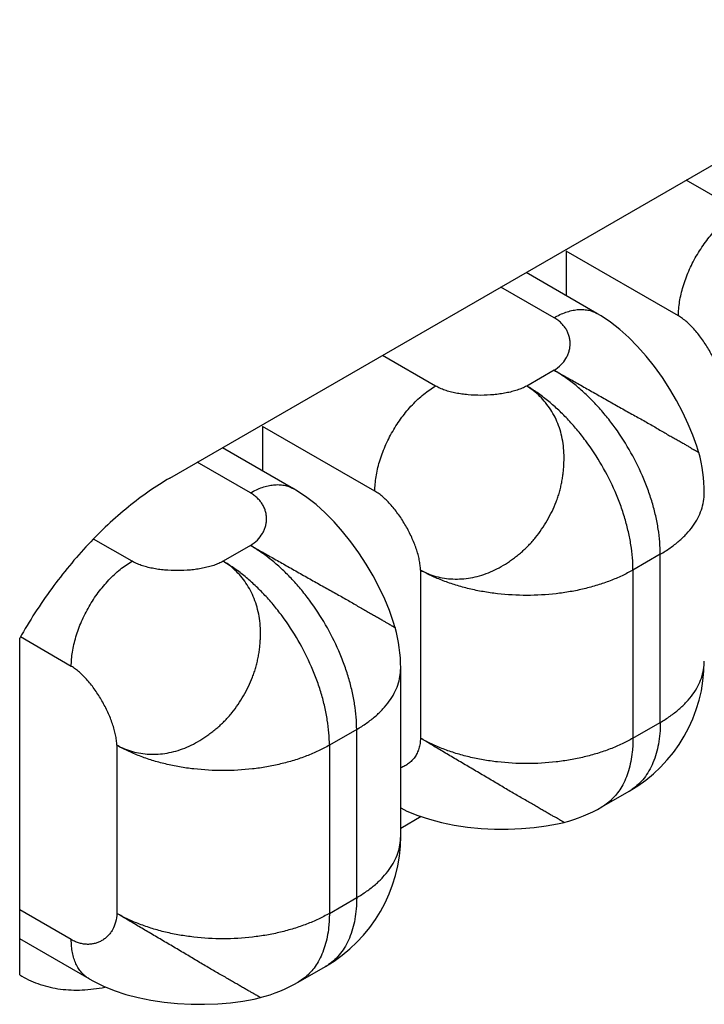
# Model space of a CAD drawing. Header units: inches. Extents: x 0 to 22, y 0 to 17.
# Tile 14 of 64: x 4.408 to 4.567, y 14.058 to 14.288. Entities that reach past the tile are written whole.
import ezdxf

# ---------------------------------------------------------------- set-up
doc = ezdxf.new("R2010")
doc.units = ezdxf.units.IN
doc.header["$LTSCALE"] = 1.21
doc.header["$MEASUREMENT"] = 0
doc.layers.get('0').update_dxf_attribs({"linetype": 'CONTINUOUS'})

msp = doc.modelspace()

# ---------------------------------------------------------------- linework, layer by layer
at = {"color": 3, "linetype": 'CONTINUOUS'}
for p, q in [((4.442869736, 14.18090076), (4.6550017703, 14.3033822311)), ((4.4078679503, 14.0651065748), (4.4078679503, 14.1436027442)), ((4.5013968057, 14.1020199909), (4.4966080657, 14.0992550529)), ((4.4078679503, 14.0651065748), (4.4083702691, 14.0648126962))]:
    msp.add_line(p, q, dxfattribs=at)
at = {"color": 7, "linetype": 'CONTINUOUS'}
for p, q in [((4.5754522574, 14.2431629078), (4.5630785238, 14.2503072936)), ((4.5351471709, 14.2337740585), (4.5351471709, 14.2233901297)), ((4.5613101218, 14.2186680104), (4.5351471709, 14.2337740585)), ((4.5423187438, 14.2192493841), (4.5258032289, 14.2287851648)), ((4.5323187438, 14.218258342), (4.5199450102, 14.2254027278)), ((4.5047415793, 14.2023357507), (4.4923678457, 14.2094801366)), ((4.5323187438, 14.2060101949), (4.5259547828, 14.2023357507)), ((4.4644364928, 14.1929469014), (4.4644364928, 14.1825629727)), ((4.4905994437, 14.1778408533), (4.4644364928, 14.1929469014)), ((4.4716084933, 14.1784219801), (4.4550925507, 14.1879580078)), ((4.4616080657, 14.1774311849), (4.4492343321, 14.1845755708)), ((4.4340309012, 14.1615085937), (4.4250620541, 14.1666870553)), ((4.4616080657, 14.1651830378), (4.4552441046, 14.1615085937)), ((4.5570674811, 14.1631441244), (4.5507035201, 14.1594696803)), ((4.5570674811, 14.123953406), (4.5570674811, 14.1631441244)), ((4.5012060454, 14.1594696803), (4.5012060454, 14.1202789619)), ((4.5507035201, 14.1594696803), (4.5507035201, 14.1202789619)), ((4.4198887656, 14.1370136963), (4.4080201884, 14.1438664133)), ((4.4966080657, 14.0974157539), (4.4966080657, 14.1366064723)), ((4.5507035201, 14.1202789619), (4.5570674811, 14.123953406)), ((4.486356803, 14.1223169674), (4.479992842, 14.1186425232)), ((4.486356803, 14.083126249), (4.486356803, 14.1223169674)), ((4.4304953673, 14.1186425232), (4.4304953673, 14.0794518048)), ((4.479992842, 14.1186425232), (4.479992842, 14.0794518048)), ((4.5434555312, 14.1042580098), (4.5498194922, 14.107932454)), ((4.479992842, 14.0794518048), (4.486356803, 14.083126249)), ((4.4198887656, 14.0733287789), (4.4078679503, 14.0802693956)), ((4.4240304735, 14.0641739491), (4.4078679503, 14.0735059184)), ((4.4727448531, 14.0634308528), (4.4791088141, 14.0671052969))]:
    msp.add_line(p, q, dxfattribs=at)
for points in [[(4.5660385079, 14.1868119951), (4.5655860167, 14.1883186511), (4.5646867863, 14.1908592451), (4.5635954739, 14.1934929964), (4.5623206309, 14.1961971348), (4.5608757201, 14.1989336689), (4.5592860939, 14.2016451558), (4.5575665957, 14.2042971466), (4.5557281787, 14.2068611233), (4.5537971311, 14.2092903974), (4.5517936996, 14.2115541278), (4.5497273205, 14.2136379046), (4.547609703, 14.2155270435), (4.5454565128, 14.2172074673), (4.543290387, 14.218666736), (4.5423076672, 14.2192557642)], [(4.4953278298, 14.145984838), (4.4948753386, 14.147491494), (4.4939761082, 14.150032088), (4.4928847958, 14.1526658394), (4.4916099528, 14.1553699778), (4.490165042, 14.1581065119), (4.4885754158, 14.1608179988), (4.4868559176, 14.1634699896), (4.4850175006, 14.1660339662), (4.483086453, 14.1684632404), (4.4810830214, 14.1707269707), (4.4790166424, 14.1728107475), (4.4768990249, 14.1746998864), (4.4747458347, 14.1763803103), (4.4725797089, 14.177839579), (4.471596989, 14.1784286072)], [(4.4966080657, 14.1040227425), (4.4980723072, 14.1033071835), (4.5006026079, 14.1022824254), (4.5032970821, 14.1013920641), (4.5061354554, 14.10064298), (4.5090983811, 14.1000383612), (4.5121688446, 14.0995792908), (4.5153100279, 14.0992680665), (4.5184674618, 14.0991043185), (4.5216117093, 14.099083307), (4.5247057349, 14.0992007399), (4.5276855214, 14.0994496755), (4.5305113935, 14.0998224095), (4.5331609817, 14.1003147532), (4.5346532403, 14.1006664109)], [(4.4240189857, 14.0641805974), (4.4250222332, 14.0636230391), (4.4273714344, 14.0624757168), (4.4299063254, 14.0614503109), (4.432605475, 14.0605600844), (4.4354481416, 14.0598119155), (4.4384134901, 14.0592090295), (4.4414831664, 14.0587522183), (4.4446213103, 14.0584430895), (4.4477752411, 14.0582807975), (4.450914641, 14.0582604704), (4.4540026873, 14.0583776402), (4.4569785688, 14.0586256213), (4.4598030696, 14.058997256), (4.4624516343, 14.0594886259), (4.463980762, 14.0598496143)]]:
    msp.add_lwpolyline(points, dxfattribs=at)
for centre, radius, start, end in [((4.5323187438, 14.1774336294), 0.035, 0.0007074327, 15.670726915), ((4.4616080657, 14.1366064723), 0.035, 0.0007074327, 15.670726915), ((4.5323178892, 14.1382434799), 0.0350008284, 300.001093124, 359.9990686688), ((4.543965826, 14.1180698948), 0.0117059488, 300.003442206, 303.9422990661), ((4.5259350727, 14.1346163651), 0.0350513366, 284.3520664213, 299.9901669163), ((4.4616072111, 14.0974163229), 0.0350008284, 300.001093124, 359.9990686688), ((4.4732551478, 14.0772427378), 0.0117059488, 300.0034422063, 303.9422990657), ((4.4552441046, 14.0937413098), 0.035, 284.3292349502, 300.0014147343)]:
    msp.add_arc(centre, radius, start, end, dxfattribs=at)
for points, knots in [([(4.5613101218, 14.2186680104), (4.5613101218, 14.2192151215), (4.5613588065, 14.2203342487), (4.5615647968, 14.2220357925), (4.5619039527, 14.2237831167), (4.5625360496, 14.2261791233), (4.5636389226, 14.2291764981), (4.5653888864, 14.2326428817), (4.5675158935, 14.2358916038), (4.5695602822, 14.2383454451), (4.5713192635, 14.2400909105), (4.5726629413, 14.2412583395), (4.5740335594, 14.2422875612), (4.5749784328, 14.2428893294), (4.5754522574, 14.2431629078)], [0, 0, 0, 0, 0.0558507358, 0.1142024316, 0.1748194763, 0.2374021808, 0.3670113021, 0.4999946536, 0.6329787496, 0.7625900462, 0.8251743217, 0.8857932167, 0.9441469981, 1, 1, 1, 1]), ([(4.5323187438, 14.218258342), (4.5327692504, 14.2185184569), (4.5336685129, 14.2189892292), (4.5350401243, 14.2195511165), (4.536387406, 14.2199443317), (4.5376976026, 14.2201652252), (4.5389586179, 14.220210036), (4.5401583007, 14.2200779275), (4.5412838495, 14.2197683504), (4.5419798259, 14.2194441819), (4.542307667, 14.2192557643)], [0, 0, 0, 0, 0.1485807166, 0.2894680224, 0.4226900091, 0.5486237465, 0.6679942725, 0.781947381, 0.8919997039, 1, 1, 1, 1]), ([(4.5323187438, 14.2060101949), (4.5329034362, 14.2063712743), (4.5339577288, 14.207191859), (4.5349719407, 14.2084856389), (4.5355345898, 14.2095897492), (4.5358354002, 14.2104345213), (4.5360198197, 14.2112977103), (4.5360871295, 14.2121697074), (4.5360364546, 14.2130407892), (4.5358669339, 14.2139012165), (4.5355777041, 14.2147411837), (4.5351679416, 14.21555083), (4.534636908, 14.2163202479), (4.53398391, 14.2170395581), (4.5332085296, 14.2176988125), (4.5326271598, 14.2180802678), (4.5323187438, 14.218258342)], [0, 0, 0, 0, 0.1372813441, 0.264092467, 0.3248237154, 0.3842341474, 0.4427115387, 0.500642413, 0.5584258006, 0.6164867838, 0.6752883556, 0.7353401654, 0.7972030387, 0.8614887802, 0.9288555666, 1, 1, 1, 1]), ([(4.5719167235, 14.2002968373), (4.5719129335, 14.2006799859), (4.5718586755, 14.2014736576), (4.5716635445, 14.2026889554), (4.5713601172, 14.2039582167), (4.5709566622, 14.2052668), (4.5704614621, 14.2066002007), (4.5696839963, 14.2084048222), (4.5685374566, 14.2106170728), (4.5672000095, 14.2127180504), (4.5660302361, 14.2142921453), (4.5651266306, 14.2153844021), (4.5641982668, 14.2163830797), (4.5632532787, 14.2172736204), (4.5622999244, 14.218041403), (4.5616400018, 14.2184775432), (4.5613101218, 14.2186680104)], [0, 0, 0, 0, 0.0525600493, 0.1088961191, 0.1686702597, 0.2314249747, 0.2966253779, 0.3636865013, 0.5008696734, 0.6379166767, 0.7048120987, 0.7697885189, 0.8322701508, 0.8917358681, 0.9477484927, 1, 1, 1, 1]), ([(4.5570674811, 14.1631441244), (4.5570674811, 14.1641008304), (4.5569819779, 14.1660591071), (4.5566218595, 14.1690370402), (4.5560284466, 14.1720956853), (4.5552082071, 14.1752043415), (4.5541689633, 14.1783339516), (4.5524959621, 14.1825164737), (4.5499296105, 14.1876001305), (4.5468102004, 14.1923644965), (4.5440245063, 14.1959046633), (4.5418337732, 14.1983695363), (4.539551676, 14.2006342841), (4.537199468, 14.2026776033), (4.5348005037, 14.2044785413), (4.5331472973, 14.205531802), (4.5323187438, 14.2060101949)], [0, 0, 0, 0, 0.0558012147, 0.114179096, 0.1748099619, 0.2373809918, 0.3015740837, 0.3670256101, 0.4999946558, 0.632964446, 0.698416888, 0.7626112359, 0.8251838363, 0.8858165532, 0.9441965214, 1, 1, 1, 1]), ([(4.5323187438, 14.2060101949), (4.5331656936, 14.2055529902), (4.5349063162, 14.2045882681), (4.5375751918, 14.2030779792), (4.5403700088, 14.201496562), (4.5432408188, 14.1998672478), (4.5456569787, 14.1984933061), (4.5475920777, 14.1974027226), (4.5494912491, 14.1963435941), (4.5513637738, 14.1953118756), (4.5531911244, 14.1942885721), (4.5549116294, 14.1933028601), (4.5565580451, 14.1923327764), (4.5581342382, 14.1914109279), (4.559227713, 14.1907851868), (4.5602546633, 14.1902071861), (4.5612101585, 14.1896713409), (4.5620901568, 14.1891725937), (4.5628882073, 14.1887064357), (4.563601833, 14.1882808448), (4.5642268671, 14.1879052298), (4.5646913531, 14.1876291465), (4.5650169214, 14.1874416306), (4.5652244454, 14.1873240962), (4.5654079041, 14.187221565), (4.5655673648, 14.1871331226), (4.5657028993, 14.1870578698), (4.565814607, 14.1869949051), (4.5659025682, 14.1869433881), (4.5659606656, 14.1869065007), (4.5659948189, 14.1868817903), (4.5660120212, 14.186867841), (4.5660232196, 14.186856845), (4.5660284, 14.1868497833), (4.5660292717, 14.1868466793)], [0, 0, 0, 0, 0.0744551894, 0.1539416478, 0.2372249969, 0.322867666, 0.4092958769, 0.4522401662, 0.4946991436, 0.5775129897, 0.6176263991, 0.6567133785, 0.73090076, 0.765452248, 0.7979665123, 0.8283592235, 0.8566134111, 0.8827117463, 0.9066059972, 0.9281076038, 0.9469878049, 0.9630169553, 0.9699060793, 0.976051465, 0.9814664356, 0.9861640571, 0.9901572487, 0.9934590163, 0.9960829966, 0.998043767, 0.9987772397, 0.9993456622, 0.9997505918, 1, 1, 1, 1]), ([(4.4905994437, 14.1778408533), (4.4905994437, 14.1783879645), (4.4906481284, 14.1795070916), (4.4908541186, 14.1812086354), (4.4911932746, 14.1829559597), (4.4918253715, 14.1853519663), (4.4929282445, 14.188349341), (4.4946782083, 14.1918157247), (4.4968052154, 14.1950644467), (4.498849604, 14.1975182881), (4.5006085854, 14.1992637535), (4.5019522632, 14.2004311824), (4.5033228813, 14.2014604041), (4.5042677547, 14.2020621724), (4.5047415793, 14.2023357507)], [0, 0, 0, 0, 0.0558507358, 0.1142024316, 0.1748194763, 0.2374021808, 0.3670113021, 0.4999946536, 0.6329787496, 0.7625900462, 0.8251743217, 0.8857932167, 0.9441469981, 1, 1, 1, 1]), ([(4.5012060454, 14.1594696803), (4.501773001, 14.1591498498), (4.5029526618, 14.1585803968), (4.5054535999, 14.1577317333), (4.508808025, 14.1572240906), (4.5122431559, 14.157465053), (4.5149867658, 14.1580911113), (4.5170469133, 14.1587909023), (4.5190618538, 14.1597173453), (4.5206875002, 14.1606514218), (4.5219588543, 14.1614855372), (4.5229016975, 14.1621548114), (4.5238260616, 14.162864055), (4.5247275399, 14.1636139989), (4.5256018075, 14.1644049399), (4.5264445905, 14.1652371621), (4.5272511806, 14.1661113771), (4.5282761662, 14.1673333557), (4.5294615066, 14.1689502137), (4.5307359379, 14.1709962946), (4.5318741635, 14.1731212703), (4.5326831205, 14.1749558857), (4.5332277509, 14.1764549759), (4.5335791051, 14.1775912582), (4.5338748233, 14.178738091), (4.5341187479, 14.179891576), (4.5343140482, 14.1810480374), (4.5344639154, 14.1822037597), (4.5345720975, 14.1833551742), (4.5346620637, 14.184872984), (4.5346661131, 14.1867471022), (4.5344702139, 14.1889554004), (4.5340487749, 14.1910894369), (4.5334177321, 14.1931282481), (4.5325925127, 14.1950525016), (4.5315852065, 14.1968436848), (4.5304052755, 14.1984848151), (4.529061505, 14.199957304), (4.5275773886, 14.2012507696), (4.5265055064, 14.2019956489), (4.5259547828, 14.2023357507)], [0, 0, 0, 0, 0.0278865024, 0.0559377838, 0.1129178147, 0.1718784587, 0.2022988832, 0.2333052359, 0.2649086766, 0.2971575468, 0.3135241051, 0.3300378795, 0.3466789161, 0.3634253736, 0.3802598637, 0.3971700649, 0.4141493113, 0.4311969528, 0.4654762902, 0.4999293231, 0.5343865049, 0.5686691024, 0.5857157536, 0.6026923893, 0.6196005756, 0.6364355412, 0.6531853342, 0.6698315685, 0.6863502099, 0.702718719, 0.7349586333, 0.7665409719, 0.7975366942, 0.8279664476, 0.8578062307, 0.8870649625, 0.9158295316, 0.9442099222, 0.9722707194, 1, 1, 1, 1]), ([(4.5259547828, 14.2023357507), (4.5256142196, 14.2021519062), (4.5248883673, 14.2018098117), (4.5237253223, 14.2013789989), (4.5224653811, 14.2010124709), (4.5211249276, 14.2007106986), (4.5197202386, 14.2004740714), (4.5177704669, 14.2002446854), (4.5152882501, 14.2001273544), (4.5128086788, 14.2002286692), (4.5108690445, 14.2004491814), (4.509477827, 14.2006815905), (4.5081546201, 14.2009826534), (4.506915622, 14.2013529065), (4.5057771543, 14.2017928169), (4.5050710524, 14.2021455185), (4.5047415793, 14.2023357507)], [0, 0, 0, 0, 0.0531281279, 0.1099514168, 0.1701052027, 0.2331217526, 0.2984664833, 0.3655616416, 0.5025340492, 0.6391099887, 0.7057227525, 0.7704154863, 0.8326371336, 0.8918929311, 0.947773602, 1, 1, 1, 1]), ([(4.5507035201, 14.1594696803), (4.5507035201, 14.1604263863), (4.5506180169, 14.1623846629), (4.5502578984, 14.1653625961), (4.5496644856, 14.1684212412), (4.5488442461, 14.1715298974), (4.5478050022, 14.1746595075), (4.5461320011, 14.1788420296), (4.5435656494, 14.1839256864), (4.5404462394, 14.1886900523), (4.5376605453, 14.1922302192), (4.5354698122, 14.1946950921), (4.5331877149, 14.19695984), (4.5308355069, 14.1990031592), (4.5284365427, 14.2008040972), (4.5267833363, 14.2018573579), (4.5259547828, 14.2023357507)], [0, 0, 0, 0, 0.0558012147, 0.114179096, 0.1748099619, 0.2373809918, 0.3015740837, 0.3670256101, 0.4999946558, 0.632964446, 0.698416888, 0.7626112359, 0.8251838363, 0.8858165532, 0.9441965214, 1, 1, 1, 1]), ([(4.4616080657, 14.1774311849), (4.4620585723, 14.1776912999), (4.4629578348, 14.1781620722), (4.4643294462, 14.1787239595), (4.4656767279, 14.1791171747), (4.4669869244, 14.1793380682), (4.4682479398, 14.1793828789), (4.4694476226, 14.1792507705), (4.4705731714, 14.1789411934), (4.4712691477, 14.1786170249), (4.4715969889, 14.1784286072)], [0, 0, 0, 0, 0.1485807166, 0.2894680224, 0.4226900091, 0.5486237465, 0.6679942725, 0.781947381, 0.8919997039, 1, 1, 1, 1]), ([(4.5012060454, 14.1594696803), (4.5012022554, 14.1598528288), (4.5011479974, 14.1606465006), (4.5009528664, 14.1618617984), (4.500649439, 14.1631310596), (4.5002459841, 14.1644396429), (4.499750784, 14.1657730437), (4.4989733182, 14.1675776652), (4.4978267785, 14.1697899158), (4.4964893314, 14.1718908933), (4.495319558, 14.1734649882), (4.4944159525, 14.174557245), (4.4934875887, 14.1755559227), (4.4925426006, 14.1764464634), (4.4915892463, 14.177214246), (4.4909293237, 14.1776503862), (4.4905994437, 14.1778408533)], [0, 0, 0, 0, 0.0525600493, 0.1088961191, 0.1686702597, 0.2314249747, 0.2966253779, 0.3636865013, 0.5008696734, 0.6379166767, 0.7048120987, 0.7697885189, 0.8322701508, 0.8917358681, 0.9477484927, 1, 1, 1, 1]), ([(4.4616080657, 14.1651830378), (4.4621927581, 14.1655441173), (4.4632470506, 14.166364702), (4.4642612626, 14.1676584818), (4.4648239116, 14.1687625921), (4.4651247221, 14.1696073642), (4.4653091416, 14.1704705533), (4.4653764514, 14.1713425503), (4.4653257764, 14.1722136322), (4.4651562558, 14.1730740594), (4.464867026, 14.1739140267), (4.4644572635, 14.174723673), (4.4639262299, 14.1754930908), (4.4632732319, 14.176212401), (4.4624978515, 14.1768716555), (4.4619164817, 14.1772531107), (4.4616080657, 14.1774311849)], [0, 0, 0, 0, 0.1372813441, 0.264092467, 0.3248237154, 0.3842341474, 0.4427115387, 0.500642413, 0.5584258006, 0.6164867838, 0.6752883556, 0.7353401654, 0.7972030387, 0.8614887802, 0.9288555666, 1, 1, 1, 1]), ([(4.5570674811, 14.1631441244), (4.5578562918, 14.1635995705), (4.5593581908, 14.1645521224), (4.5614125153, 14.1661415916), (4.5631896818, 14.1678425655), (4.5646711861, 14.1696384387), (4.5658421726, 14.1715133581), (4.5666896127, 14.1734506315), (4.5672038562, 14.1754304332), (4.5673185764, 14.1767709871), (4.5673185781, 14.1774336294)], [0, 0, 0, 0, 0.1484757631, 0.2894628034, 0.4227383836, 0.5486467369, 0.6679866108, 0.7819264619, 0.8919844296, 1, 1, 1, 1]), ([(4.486356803, 14.1223169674), (4.486356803, 14.1232736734), (4.4862712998, 14.12523195), (4.4859111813, 14.1282098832), (4.4853177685, 14.1312685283), (4.484497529, 14.1343771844), (4.4834582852, 14.1375067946), (4.481785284, 14.1416893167), (4.4792189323, 14.1467729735), (4.4760995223, 14.1515373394), (4.4733138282, 14.1550775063), (4.4711230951, 14.1575423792), (4.4688409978, 14.1598071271), (4.4664887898, 14.1618504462), (4.4640898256, 14.1636513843), (4.4624366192, 14.164704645), (4.4616080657, 14.1651830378)], [0, 0, 0, 0, 0.0558012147, 0.114179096, 0.1748099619, 0.2373809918, 0.3015740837, 0.3670256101, 0.4999946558, 0.632964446, 0.698416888, 0.7626112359, 0.8251838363, 0.8858165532, 0.9441965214, 1, 1, 1, 1]), ([(4.4616080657, 14.1651830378), (4.4624550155, 14.1647258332), (4.4641956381, 14.1637611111), (4.4668645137, 14.1622508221), (4.4696593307, 14.1606694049), (4.4725301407, 14.1590400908), (4.4749463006, 14.1576661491), (4.4768813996, 14.1565755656), (4.478780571, 14.1555164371), (4.4806530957, 14.1544847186), (4.4824804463, 14.153461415), (4.4842009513, 14.152475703), (4.4858473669, 14.1515056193), (4.4874235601, 14.1505837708), (4.4885170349, 14.1499580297), (4.4895439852, 14.1493800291), (4.4904994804, 14.1488441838), (4.4913794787, 14.1483454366), (4.4921775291, 14.1478792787), (4.4928911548, 14.1474536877), (4.493516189, 14.1470780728), (4.4939806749, 14.1468019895), (4.4943062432, 14.1466144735), (4.4945137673, 14.1464969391), (4.494697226, 14.1463944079), (4.4948566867, 14.1463059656), (4.4949922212, 14.1462307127), (4.4951039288, 14.1461677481), (4.4951918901, 14.1461162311), (4.4952499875, 14.1460793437), (4.4952841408, 14.1460546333), (4.495301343, 14.146040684), (4.4953125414, 14.1460296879), (4.4953177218, 14.1460226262), (4.4953185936, 14.1460195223)], [0, 0, 0, 0, 0.0744551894, 0.1539416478, 0.2372249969, 0.322867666, 0.4092958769, 0.4522401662, 0.4946991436, 0.5775129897, 0.6176263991, 0.6567133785, 0.73090076, 0.765452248, 0.7979665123, 0.8283592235, 0.8566134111, 0.8827117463, 0.9066059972, 0.9281076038, 0.9469878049, 0.9630169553, 0.9699060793, 0.976051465, 0.9814664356, 0.9861640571, 0.9901572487, 0.9934590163, 0.9960829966, 0.998043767, 0.9987772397, 0.9993456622, 0.9997505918, 1, 1, 1, 1]), ([(4.4198887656, 14.1370136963), (4.4198887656, 14.1375608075), (4.4199374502, 14.1386799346), (4.4201434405, 14.1403814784), (4.4204825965, 14.1421288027), (4.4211146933, 14.1445248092), (4.4222175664, 14.147522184), (4.4239675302, 14.1509885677), (4.4260945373, 14.1542372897), (4.4281389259, 14.1566911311), (4.4298979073, 14.1584365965), (4.4312415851, 14.1596040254), (4.4326122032, 14.1606332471), (4.4335570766, 14.1612350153), (4.4340309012, 14.1615085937)], [0, 0, 0, 0, 0.0558507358, 0.1142024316, 0.1748194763, 0.2374021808, 0.3670113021, 0.4999946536, 0.6329787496, 0.7625900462, 0.8251743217, 0.8857932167, 0.9441469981, 1, 1, 1, 1]), ([(4.4304953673, 14.1186425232), (4.4310652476, 14.1183356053), (4.4322462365, 14.117779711), (4.43410842, 14.1171410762), (4.4360554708, 14.1167134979), (4.4380666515, 14.1165121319), (4.4401214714, 14.1165352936), (4.4422004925, 14.1167826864), (4.4442816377, 14.1172555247), (4.4463404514, 14.1179575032), (4.4483508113, 14.1188919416), (4.4499717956, 14.1198324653), (4.451241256, 14.1206692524), (4.4521843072, 14.1213386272), (4.4531102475, 14.1220462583), (4.4540141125, 14.122793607), (4.4548910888, 14.1235815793), (4.4557364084, 14.1244110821), (4.4565447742, 14.1252834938), (4.457570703, 14.1265046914), (4.4587550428, 14.1281225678), (4.4600262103, 14.1301707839), (4.4611609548, 14.1322975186), (4.4619685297, 14.1341324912), (4.462514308, 14.1356311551), (4.4628681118, 14.1367668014), (4.4631674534, 14.1379127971), (4.4634153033, 14.1390654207), (4.4636140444, 14.1402211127), (4.4637660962, 14.1413762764), (4.4638742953, 14.1425274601), (4.463961, 14.1440455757), (4.4639571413, 14.1459204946), (4.4637520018, 14.1481288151), (4.4633280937, 14.1502627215), (4.4626990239, 14.15230154), (4.4618776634, 14.1542258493), (4.4608752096, 14.1560174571), (4.4597023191, 14.1576604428), (4.4583695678, 14.1591402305), (4.4568874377, 14.1604406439), (4.4558045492, 14.1611774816), (4.4552441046, 14.1615085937)], [0, 0, 0, 0, 0.0277242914, 0.0557798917, 0.0841548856, 0.1129138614, 0.1421668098, 0.1720006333, 0.2024242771, 0.2334137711, 0.2649897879, 0.2972233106, 0.3135886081, 0.3301040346, 0.3467470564, 0.3634936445, 0.3803254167, 0.3972304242, 0.4142038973, 0.4312474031, 0.4655237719, 0.4999748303, 0.5344218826, 0.5686954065, 0.5857402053, 0.602716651, 0.6196240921, 0.6364558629, 0.6531996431, 0.6698380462, 0.6863492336, 0.702713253, 0.7349571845, 0.7665558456, 0.7975575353, 0.8279733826, 0.8577843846, 0.8870091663, 0.9157365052, 0.9440716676, 0.9721182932, 1, 1, 1, 1]), ([(4.4552441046, 14.1615085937), (4.4549103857, 14.1613202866), (4.4541959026, 14.1609704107), (4.453045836, 14.160531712), (4.4517948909, 14.1601598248), (4.4504598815, 14.159854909), (4.4490575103, 14.1596170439), (4.4471059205, 14.1593880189), (4.4446167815, 14.1592748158), (4.4421285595, 14.1593825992), (4.4401804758, 14.1596086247), (4.4387827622, 14.1598450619), (4.4374537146, 14.1601497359), (4.4362100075, 14.1605228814), (4.435068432, 14.1609646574), (4.4343607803, 14.161318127), (4.4340309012, 14.1615085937)], [0, 0, 0, 0, 0.0525617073, 0.1088990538, 0.1686741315, 0.2314294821, 0.2966302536, 0.3636915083, 0.5008743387, 0.6379203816, 0.7048151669, 0.7697908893, 0.8322718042, 0.8917368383, 0.9477488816, 1, 1, 1, 1]), ([(4.479992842, 14.1186425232), (4.479992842, 14.1195992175), (4.4799073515, 14.1215574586), (4.479547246, 14.1245353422), (4.4789538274, 14.1275939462), (4.4781336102, 14.1307025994), (4.4770943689, 14.1338322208), (4.4754213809, 14.1380147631), (4.4728550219, 14.1430984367), (4.4697356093, 14.1478628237), (4.4669499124, 14.1514030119), (4.4647591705, 14.1538678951), (4.4624770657, 14.156132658), (4.4601248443, 14.1581759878), (4.4577258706, 14.1599769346), (4.4560726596, 14.1610302), (4.4552441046, 14.1615085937)], [0, 0, 0, 0, 0.0558005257, 0.1141770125, 0.1748069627, 0.2373780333, 0.3015715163, 0.3670231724, 0.4999925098, 0.6329629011, 0.6984155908, 0.7626101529, 0.8251830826, 0.8858161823, 0.9441964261, 1, 1, 1, 1]), ([(4.5507035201, 14.1594696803), (4.5498749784, 14.1589912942), (4.5481363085, 14.1580861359), (4.5453772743, 14.1569089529), (4.5424316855, 14.1558934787), (4.5393293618, 14.155049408), (4.5360993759, 14.1543845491), (4.5316406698, 14.1537420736), (4.5259548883, 14.1534227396), (4.5202691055, 14.1537420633), (4.5158103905, 14.154384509), (4.5125803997, 14.1550493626), (4.5094780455, 14.1558934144), (4.5065324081, 14.1569089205), (4.5037733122, 14.1580861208), (4.5020345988, 14.1589912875), (4.5012060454, 14.1594696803)], [0, 0, 0, 0, 0.0558023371, 0.1141802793, 0.1748113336, 0.2373831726, 0.3015771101, 0.3670289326, 0.4999978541, 0.6329670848, 0.6984190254, 0.7626127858, 0.8251849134, 0.8858172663, 0.9441968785, 1, 1, 1, 1]), ([(4.4304953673, 14.1186425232), (4.4304842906, 14.119029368), (4.4304176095, 14.1198289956), (4.4302091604, 14.1210515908), (4.4298965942, 14.1223259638), (4.4294876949, 14.1236376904), (4.4289902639, 14.1249724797), (4.4282140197, 14.126775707), (4.4270745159, 14.1289840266), (4.4257469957, 14.1310807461), (4.4245862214, 14.1326502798), (4.4236893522, 14.1337389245), (4.4227670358, 14.1347343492), (4.421826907, 14.1356222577), (4.420876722, 14.1363882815), (4.4202182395, 14.1368234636), (4.4198887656, 14.1370136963)], [0, 0, 0, 0, 0.0531265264, 0.1099485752, 0.1701014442, 0.2331173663, 0.2984617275, 0.3655567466, 0.5025294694, 0.6391063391, 0.7057197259, 0.7704131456, 0.8326354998, 0.8918919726, 0.9477732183, 1, 1, 1, 1]), ([(4.486356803, 14.1223169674), (4.4871456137, 14.1227724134), (4.4886475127, 14.1237249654), (4.4907018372, 14.1253144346), (4.4924790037, 14.1270154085), (4.4939605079, 14.1288112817), (4.4951314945, 14.1306862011), (4.4959789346, 14.1326234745), (4.4964931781, 14.1346032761), (4.4966078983, 14.13594383), (4.4966079, 14.1366064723)], [0, 0, 0, 0, 0.1484757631, 0.2894628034, 0.4227383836, 0.5486467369, 0.6679866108, 0.7819264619, 0.8919844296, 1, 1, 1, 1]), ([(4.5570674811, 14.123953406), (4.5578562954, 14.1244088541), (4.559358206, 14.1253614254), (4.561412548, 14.1269509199), (4.5631897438, 14.1286518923), (4.5646712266, 14.1304477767), (4.5658421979, 14.132322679), (4.5666896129, 14.1342599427), (4.5672038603, 14.1362397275), (4.5673185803, 14.1375802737), (4.5673185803, 14.138242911)], [0, 0, 0, 0, 0.1484764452, 0.2894660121, 0.4227433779, 0.5486505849, 0.6679889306, 0.7819278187, 0.8919852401, 1, 1, 1, 1]), ([(4.5570674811, 14.123953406), (4.5570674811, 14.1230876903), (4.5570004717, 14.1213960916), (4.5565916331, 14.1182101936), (4.5557680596, 14.1152450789), (4.554485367, 14.1126421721), (4.5533512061, 14.110959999), (4.5520313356, 14.109513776), (4.5510263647, 14.1087115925), (4.5505019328, 14.1083586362)], [0, 0, 0, 0, 0.1476289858, 0.2882148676, 0.5474173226, 0.6673253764, 0.7818273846, 0.8922014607, 1, 1, 1, 1]), ([(4.479992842, 14.1186425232), (4.47916429, 14.1181641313), (4.477425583, 14.1172589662), (4.4746664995, 14.1160817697), (4.471720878, 14.1150662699), (4.4686185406, 14.1142222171), (4.4653885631, 14.1135573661), (4.4609298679, 14.1129149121), (4.4552441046, 14.1125955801), (4.4495583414, 14.1129149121), (4.4450996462, 14.1135573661), (4.4418696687, 14.1142222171), (4.4387673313, 14.1150662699), (4.4358217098, 14.1160817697), (4.4330626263, 14.1172589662), (4.4313239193, 14.1181641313), (4.4304953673, 14.1186425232)], [0, 0, 0, 0, 0.0558030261, 0.1141823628, 0.1748143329, 0.2373861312, 0.3015796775, 0.3670313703, 0.5, 0.6329686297, 0.6984203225, 0.7626138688, 0.8251856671, 0.8858176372, 0.9441969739, 1, 1, 1, 1]), ([(4.5012060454, 14.1202789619), (4.5012018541, 14.1198600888), (4.5011391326, 14.119044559), (4.5008762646, 14.1178773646), (4.5004618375, 14.116813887), (4.4999101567, 14.115863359), (4.4992355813, 14.1150345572), (4.4984523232, 14.1143362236), (4.4975749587, 14.1137771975), (4.4969386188, 14.1135040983), (4.4966119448, 14.1133940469)], [0, 0, 0, 0, 0.1422207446, 0.2766178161, 0.4047968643, 0.5282270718, 0.648249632, 0.7661032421, 0.8829647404, 1, 1, 1, 1]), ([(4.5346496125, 14.1006656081), (4.534646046, 14.1006647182), (4.5346365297, 14.1006652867), (4.5346107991, 14.1006716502), (4.5345659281, 14.1006906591), (4.5344978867, 14.1007257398), (4.5344097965, 14.1007766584), (4.5343008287, 14.1008424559), (4.5341699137, 14.1009229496), (4.5340159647, 14.1010176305), (4.533762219, 14.1011721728), (4.5333804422, 14.1013984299), (4.5328413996, 14.1017019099), (4.5322031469, 14.1020551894), (4.5314759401, 14.1024597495), (4.5306708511, 14.1029168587), (4.5297967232, 14.1034285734), (4.5288534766, 14.1039873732), (4.5278392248, 14.104587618), (4.5267520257, 14.1052227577), (4.5251697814, 14.1061302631), (4.5235108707, 14.1070750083), (4.5217980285, 14.1080717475), (4.5199950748, 14.1091393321), (4.5181602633, 14.1102395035), (4.516290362, 14.1113519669), (4.5143778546, 14.1124817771), (4.5119817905, 14.11388926), (4.5091372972, 14.1155644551), (4.5063718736, 14.1172019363), (4.5037395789, 14.1187735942), (4.5020314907, 14.1197914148), (4.5012060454, 14.1202789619)], [0, 0, 0, 0, 0.0002844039, 0.0007174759, 0.0020564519, 0.004030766, 0.0066463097, 0.0099233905, 0.0138806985, 0.0185359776, 0.0239068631, 0.0368672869, 0.0528689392, 0.0717653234, 0.0933089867, 0.1172527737, 0.1433927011, 0.1716745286, 0.2020765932, 0.2345770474, 0.2690916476, 0.3431998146, 0.3822795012, 0.4224166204, 0.5053129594, 0.547801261, 0.5907569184, 0.6771733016, 0.7628011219, 0.8461631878, 0.9258276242, 1, 1, 1, 1]), ([(4.5507035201, 14.1202789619), (4.5498749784, 14.1198005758), (4.5481363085, 14.1188954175), (4.5453772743, 14.1177182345), (4.5424316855, 14.1167027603), (4.5393293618, 14.1158586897), (4.5360993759, 14.1151938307), (4.5316406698, 14.1145513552), (4.5259548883, 14.1142320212), (4.5202691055, 14.1145513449), (4.5158103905, 14.1151937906), (4.5125803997, 14.1158586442), (4.5094780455, 14.116702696), (4.5065324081, 14.1177182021), (4.5037733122, 14.1188954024), (4.5020345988, 14.1198005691), (4.5012060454, 14.1202789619)], [0, 0, 0, 0, 0.0558023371, 0.1141802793, 0.1748113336, 0.2373831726, 0.3015771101, 0.3670289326, 0.4999978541, 0.6329670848, 0.6984190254, 0.7626127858, 0.8251849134, 0.8858172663, 0.9441968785, 1, 1, 1, 1]), ([(4.5507035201, 14.1202789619), (4.5507035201, 14.1197355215), (4.5506768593, 14.1186640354), (4.5505340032, 14.1168366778), (4.5502369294, 14.1148425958), (4.5495603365, 14.1120959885), (4.5487600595, 14.1101658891), (4.5480885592, 14.1090040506)], [0, 0, 0, 0, 0.1394107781, 0.2748014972, 0.4700439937, 0.6557492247, 1, 1, 1, 1]), ([(4.5480885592, 14.1090040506), (4.5477976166, 14.108500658), (4.5471679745, 14.1075418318), (4.5460667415, 14.1062500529), (4.54483302, 14.1051416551), (4.5439249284, 14.1045292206), (4.5434554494, 14.1042581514)], [0, 0, 0, 0, 0.2601436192, 0.5117901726, 0.7574433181, 1, 1, 1, 1]), ([(4.486356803, 14.083126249), (4.4871456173, 14.0835816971), (4.4886475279, 14.0845342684), (4.4907018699, 14.0861237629), (4.4924790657, 14.0878247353), (4.4939605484, 14.0896206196), (4.4951315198, 14.091495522), (4.4959789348, 14.0934327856), (4.4964931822, 14.0954125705), (4.4966079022, 14.0967531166), (4.4966079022, 14.0974157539)], [0, 0, 0, 0, 0.1484764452, 0.2894660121, 0.4227433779, 0.5486505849, 0.6679889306, 0.7819278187, 0.8919852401, 1, 1, 1, 1]), ([(4.486356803, 14.083126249), (4.486356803, 14.0822605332), (4.4862897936, 14.0805689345), (4.485880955, 14.0773830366), (4.4850573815, 14.0744179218), (4.4837746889, 14.071815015), (4.482640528, 14.070132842), (4.4813206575, 14.0686866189), (4.4803156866, 14.0678844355), (4.4797912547, 14.0675314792)], [0, 0, 0, 0, 0.1476289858, 0.2882148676, 0.5474173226, 0.6673253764, 0.7818273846, 0.8922014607, 1, 1, 1, 1]), ([(4.4304953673, 14.0794518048), (4.4304750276, 14.0787649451), (4.4302915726, 14.0774416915), (4.4296782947, 14.0759165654), (4.4290034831, 14.0748773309), (4.4284223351, 14.0741945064), (4.4277670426, 14.0736032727), (4.4270455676, 14.0731090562), (4.4262658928, 14.0727174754), (4.4254360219, 14.0724341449), (4.4245640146, 14.0722647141), (4.4236579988, 14.0722148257), (4.4227261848, 14.072290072), (4.4217767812, 14.0724959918), (4.4208181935, 14.0728379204), (4.4201971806, 14.0731507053), (4.4198887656, 14.0733287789)], [0, 0, 0, 0, 0.1372816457, 0.2640904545, 0.3248199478, 0.384228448, 0.442703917, 0.5006330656, 0.5584151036, 0.6164752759, 0.6752767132, 0.735329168, 0.7971935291, 0.8614816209, 0.9288515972, 1, 1, 1, 1]), ([(4.4639473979, 14.0598406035), (4.4639442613, 14.0598398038), (4.4639355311, 14.0598407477), (4.4639203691, 14.0598449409), (4.4638996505, 14.0598528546), (4.4638611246, 14.0598700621), (4.4638000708, 14.0599019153), (4.4637114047, 14.0599523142), (4.4636009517, 14.0600175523), (4.4634679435, 14.060097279), (4.4633115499, 14.0601911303), (4.4631309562, 14.0602987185), (4.4629253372, 14.0604196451), (4.4626000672, 14.0606077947), (4.4621286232, 14.0608719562), (4.4614907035, 14.0612253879), (4.4607652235, 14.0616305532), (4.4599624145, 14.062088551), (4.4590904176, 14.06260122), (4.4581485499, 14.0631607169), (4.457134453, 14.0637610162), (4.4560457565, 14.0643950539), (4.4544592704, 14.0652990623), (4.4527959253, 14.0662397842), (4.4510820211, 14.0672368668), (4.449282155, 14.0683076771), (4.4474524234, 14.0694134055), (4.4455856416, 14.0705285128), (4.4436736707, 14.0716590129), (4.4412758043, 14.0730644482), (4.43842949, 14.0747359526), (4.4356626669, 14.0763656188), (4.4330204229, 14.0779218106), (4.4313147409, 14.0789469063), (4.4304953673, 14.0794518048)], [0, 0, 0, 0, 0.0002504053, 0.0006562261, 0.001225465, 0.0019596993, 0.0039218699, 0.0065471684, 0.0098502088, 0.0138446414, 0.0185434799, 0.023959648, 0.0301062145, 0.0369965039, 0.0530278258, 0.0719098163, 0.0934128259, 0.1173081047, 0.1434071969, 0.17166197, 0.2020551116, 0.2345696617, 0.2691211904, 0.3433078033, 0.3823940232, 0.4225065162, 0.505318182, 0.5477759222, 0.5907188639, 0.6771441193, 0.7627836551, 0.8460638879, 0.9255474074, 1, 1, 1, 1]), ([(4.479992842, 14.0794518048), (4.47916429, 14.0789734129), (4.477425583, 14.0780682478), (4.4746664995, 14.0768910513), (4.471720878, 14.0758755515), (4.4686185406, 14.0750314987), (4.4653885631, 14.0743666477), (4.4609298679, 14.0737241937), (4.4552441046, 14.0734048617), (4.4495583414, 14.0737241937), (4.4450996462, 14.0743666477), (4.4418696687, 14.0750314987), (4.4387673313, 14.0758755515), (4.4358217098, 14.0768910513), (4.4330626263, 14.0780682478), (4.4313239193, 14.0789734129), (4.4304953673, 14.0794518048)], [0, 0, 0, 0, 0.0558030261, 0.1141823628, 0.1748143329, 0.2373861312, 0.3015796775, 0.3670313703, 0.5, 0.6329686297, 0.6984203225, 0.7626138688, 0.8251856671, 0.8858176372, 0.9441969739, 1, 1, 1, 1]), ([(4.479992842, 14.0794518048), (4.479992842, 14.0789081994), (4.4799661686, 14.0778363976), (4.4798232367, 14.0760085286), (4.4795259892, 14.0740139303), (4.4788489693, 14.0712666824), (4.4780482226, 14.0693361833), (4.4773763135, 14.0681741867)], [0, 0, 0, 0, 0.1394159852, 0.2748091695, 0.4700509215, 0.6557533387, 1, 1, 1, 1]), ([(4.4240189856, 14.0641805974), (4.4236919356, 14.0643703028), (4.4230632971, 14.0648109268), (4.4222325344, 14.0656308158), (4.4215183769, 14.0666036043), (4.4209267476, 14.0677179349), (4.4204629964, 14.06896287), (4.420129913, 14.0703260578), (4.419930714, 14.0717946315), (4.4198887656, 14.0728086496), (4.4198887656, 14.0733287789)], [0, 0, 0, 0, 0.108002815, 0.2180572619, 0.3320117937, 0.4513828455, 0.5773161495, 0.7105367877, 0.8514219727, 1, 1, 1, 1]), ([(4.4773763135, 14.0681741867), (4.4770854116, 14.0676711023), (4.4764558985, 14.0667128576), (4.4753550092, 14.0654218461), (4.4741217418, 14.0643140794), (4.4732140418, 14.0637019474), (4.4727447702, 14.0634309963)], [0, 0, 0, 0, 0.2601362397, 0.5117810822, 0.7574371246, 1, 1, 1, 1])]:
    msp.add_open_spline(points, degree=3, knots=knots, dxfattribs=at)
at = {"color": 3, "linetype": 'CONTINUOUS'}
for points, knots in [([(4.442869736, 14.18090076), (4.4412058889, 14.1799400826), (4.4378856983, 14.1778201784), (4.431348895, 14.1728903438), (4.4235119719, 14.1655056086), (4.4150408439, 14.1552166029), (4.4101243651, 14.1475884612), (4.4078679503, 14.1436027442)], [0, 0, 0, 0, 0.1114923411, 0.2282796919, 0.4747528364, 0.7342144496, 1, 1, 1, 1]), ([(4.408368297, 14.0648092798), (4.4097217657, 14.064028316), (4.4126391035, 14.0627257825), (4.417401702, 14.0616530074), (4.422504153, 14.0614667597), (4.4259648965, 14.0619127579), (4.4277196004, 14.0622642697)], [0, 0, 0, 0, 0.2352335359, 0.4771070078, 0.7306025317, 1, 1, 1, 1])]:
    msp.add_open_spline(points, degree=3, knots=knots, dxfattribs=at)

doc.saveas('drawing.dxf')
